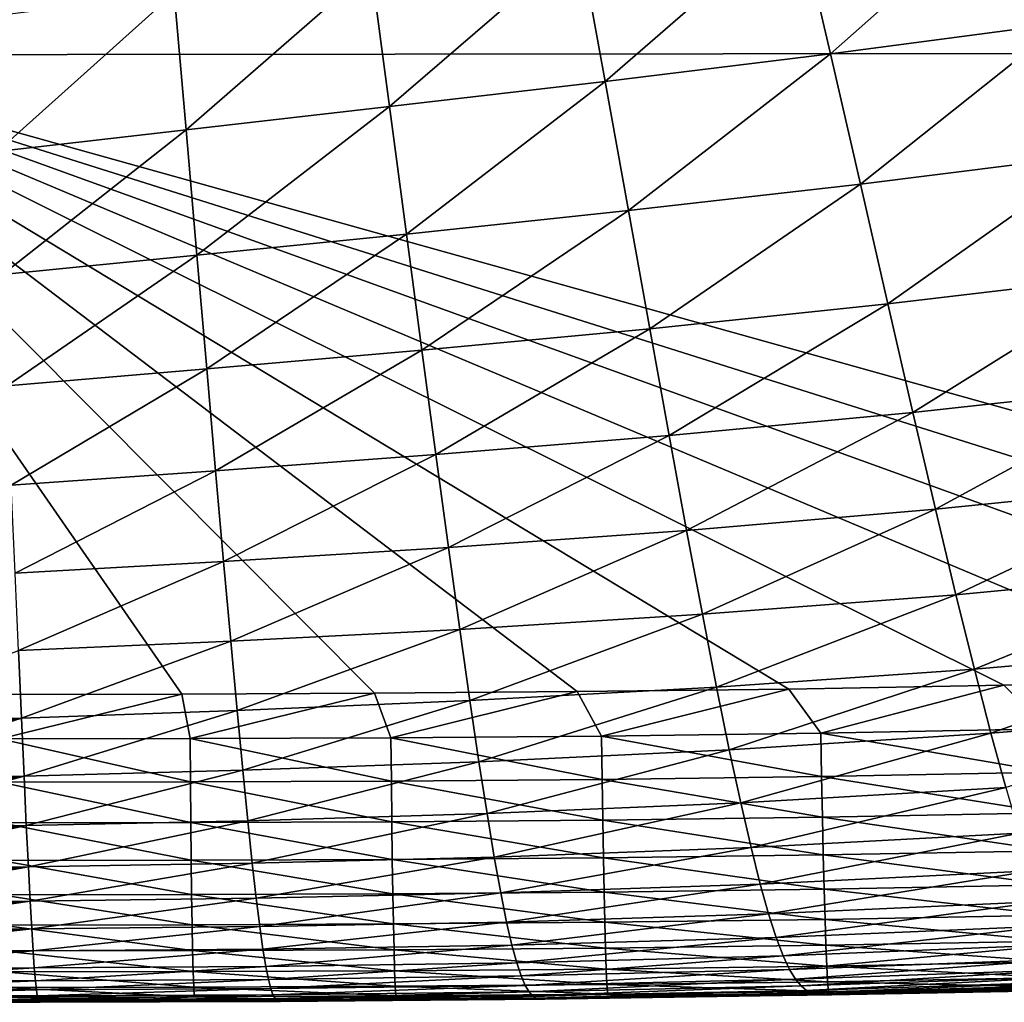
# Model space of a CAD drawing. Header units: metres. Extents: x -104 to 104, y -68 to 90.
# Tile 229 of 256: x 85.96 to 89.17, y 36.69 to 39.9. Entities that reach past the tile are written whole.
import ezdxf

# ---------------------------------------------------------------- set-up
doc = ezdxf.new("R2010")
doc.units = ezdxf.units.M
doc.layers.add('solid_FIT-BATH-153_SW0002', color=7, linetype='CONTINUOUS')

msp = doc.modelspace()

# ---------------------------------------------------------------- linework, layer by layer
at = {"layer": 'solid_FIT-BATH-153_SW0002'}
for points in [[(85.039665, 39.784367, 16.539719), (87.52417, 44.988106, 16.558586), (79.768669, 44.983898, 16.469151)], [(85.039665, 39.784367, 16.539719), (92.533432, 39.791576, 16.643263), (87.52417, 44.988106, 16.558586)], [(92.533432, 39.791576, 16.643263), (95.279671, 44.99313, 16.665361), (87.52417, 44.988106, 16.558586)], [(88.495743, 40.242943, -18.161312), (89.229561, 40.343338, -18.160599), (88.60186, 39.787449, -17.766193)], [(89.229561, 40.343338, -18.160599), (89.360046, 39.887745, -17.76948), (88.60186, 39.787449, -17.766193)], [(87.784515, 40.151249, -18.157404), (88.495743, 40.242943, -18.161312), (87.867058, 39.697376, -17.757502)], [(88.495743, 40.242943, -18.161312), (88.60186, 39.787449, -17.766193), (87.867058, 39.697376, -17.757502)], [(87.103325, 40.066319, -18.148651), (87.784515, 40.151249, -18.157404), (87.1633, 39.615471, -17.743227)], [(87.784515, 40.151249, -18.157404), (87.867058, 39.697376, -17.757502), (87.1633, 39.615471, -17.743227)], [(86.460442, 39.986572, -18.134842), (87.103325, 40.066319, -18.148651), (86.499023, 39.539909, -17.723307)], [(87.103325, 40.066319, -18.148651), (87.1633, 39.615471, -17.743227), (86.499023, 39.539909, -17.723307)], [(85.86425, 39.910503, -18.115767), (86.460442, 39.986572, -18.134842), (85.882797, 39.468903, -17.697695)], [(86.460442, 39.986572, -18.134842), (86.499023, 39.539909, -17.723307), (85.882797, 39.468903, -17.697695)], [(88.60186, 39.787449, -17.766193), (89.360046, 39.887745, -17.76948), (88.699661, 39.362358, -17.31007)], [(89.360046, 39.887745, -17.76948), (89.480415, 39.460415, -17.316542), (88.699661, 39.362358, -17.31007)], [(91.998947, 37.841114, 16.636776), (92.533432, 39.791576, 16.643263), (85.039665, 39.784367, 16.539719)], [(91.321701, 37.80249, 16.626656), (91.998947, 37.841114, 16.636776), (85.039665, 39.784367, 16.539719)], [(90.610786, 37.771179, 16.616184), (91.321701, 37.80249, 16.626656), (85.039665, 39.784367, 16.539719)], [(89.882706, 37.746689, 16.605629), (90.610786, 37.771179, 16.616184), (85.039665, 39.784367, 16.539719)], [(89.168228, 37.727592, 16.595432), (89.882706, 37.746689, 16.605629), (85.039665, 39.784367, 16.539719)], [(88.466019, 37.71476, 16.585569), (89.168228, 37.727592, 16.595432), (85.039665, 39.784367, 16.539719)], [(87.775406, 37.707214, 16.576021), (88.466019, 37.71476, 16.585569), (85.039665, 39.784367, 16.539719)], [(87.113815, 37.702015, 16.567015), (87.775406, 37.707214, 16.576021), (85.039665, 39.784367, 16.539719)], [(86.485527, 37.698437, 16.558586), (87.113815, 37.702015, 16.567015), (85.039665, 39.784367, 16.539719)], [(85.885056, 37.697407, 16.550648), (86.485527, 37.698437, 16.558586), (85.039665, 39.784367, 16.539719)], [(87.867058, 39.697376, -17.757502), (88.60186, 39.787449, -17.766193), (87.943031, 39.276173, -17.297663)], [(88.60186, 39.787449, -17.766193), (88.699661, 39.362358, -17.31007), (87.943031, 39.276173, -17.297663)], [(87.1633, 39.615471, -17.743227), (87.867058, 39.697376, -17.757502), (87.218384, 39.199669, -17.279194)], [(87.867058, 39.697376, -17.757502), (87.943031, 39.276173, -17.297663), (87.218384, 39.199669, -17.279194)], [(86.499023, 39.539909, -17.723307), (87.1633, 39.615471, -17.743227), (86.534355, 39.130737, -17.254749)], [(87.1633, 39.615471, -17.743227), (87.218384, 39.199669, -17.279194), (86.534355, 39.130737, -17.254749)], [(85.882797, 39.468903, -17.697695), (86.499023, 39.539909, -17.723307), (85.899719, 39.067287, -17.22444)], [(86.499023, 39.539909, -17.723307), (86.534355, 39.130737, -17.254749), (85.899719, 39.067287, -17.22444)], [(88.699661, 39.362358, -17.31007), (89.480415, 39.460415, -17.316542), (88.789169, 38.971786, -16.788404)], [(89.480415, 39.460415, -17.316542), (89.590729, 39.066238, -16.79705), (88.789169, 38.971786, -16.788404)], [(87.943031, 39.276173, -17.297663), (88.699661, 39.362358, -17.31007), (88.012428, 38.890797, -16.773594)], [(88.699661, 39.362358, -17.31007), (88.789169, 38.971786, -16.788404), (88.012428, 38.890797, -16.773594)], [(87.218384, 39.199669, -17.279194), (87.943031, 39.276173, -17.297663), (87.268562, 38.820927, -16.752546)], [(87.943031, 39.276173, -17.297663), (88.012428, 38.890797, -16.773594), (87.268562, 38.820927, -16.752546)], [(86.534355, 39.130737, -17.254749), (87.218384, 39.199669, -17.279194), (86.566414, 38.759785, -16.72547)], [(87.218384, 39.199669, -17.279194), (87.268562, 38.820927, -16.752546), (86.566414, 38.759785, -16.72547)], [(85.899719, 39.067287, -17.22444), (86.534355, 39.130737, -17.254749), (85.914986, 38.704964, -16.692612)], [(86.534355, 39.130737, -17.254749), (86.566414, 38.759785, -16.72547), (85.914986, 38.704964, -16.692612)], [(88.789169, 38.971786, -16.788404), (89.590729, 39.066238, -16.79705), (88.870712, 38.618088, -16.197866)], [(89.590729, 39.066238, -16.79705), (89.691345, 38.708172, -16.207617), (88.870712, 38.618088, -16.197866)], [(88.012428, 38.890797, -16.773594), (88.789169, 38.971786, -16.788404), (88.075531, 38.542881, -16.182014)], [(88.789169, 38.971786, -16.788404), (88.870712, 38.618088, -16.197866), (88.075531, 38.542881, -16.182014)], [(87.268562, 38.820927, -16.752546), (88.012428, 38.890797, -16.773594), (87.314072, 38.480042, -16.160046)], [(88.012428, 38.890797, -16.773594), (88.075531, 38.542881, -16.182014), (87.314072, 38.480042, -16.160046)], [(86.566414, 38.759785, -16.72547), (87.268562, 38.820927, -16.752546), (86.595398, 38.426918, -16.132259)], [(87.268562, 38.820927, -16.752546), (87.314072, 38.480042, -16.160046), (86.595398, 38.426918, -16.132259)], [(85.914986, 38.704964, -16.692612), (86.566414, 38.759785, -16.72547), (85.928726, 38.380806, -16.099009)], [(86.566414, 38.759785, -16.72547), (86.595398, 38.426918, -16.132259), (85.928726, 38.380806, -16.099009)], [(88.870712, 38.618088, -16.197866), (89.691345, 38.708172, -16.207617), (88.944656, 38.301914, -15.536244)], [(89.691345, 38.708172, -16.207617), (89.782707, 38.387291, -15.546117), (88.944656, 38.301914, -15.536244)], [(88.075531, 38.542881, -16.182014), (88.870712, 38.618088, -16.197866), (88.132652, 38.232574, -15.520586)], [(88.870712, 38.618088, -16.197866), (88.944656, 38.301914, -15.536244), (88.132652, 38.232574, -15.520586)], [(87.314072, 38.480042, -16.160046), (88.075531, 38.542881, -16.182014), (87.355141, 38.176632, -15.499174)], [(88.075531, 38.542881, -16.182014), (88.132652, 38.232574, -15.520586), (87.355141, 38.176632, -15.499174)], [(86.595398, 38.426918, -16.132259), (87.314072, 38.480042, -16.160046), (86.621452, 38.131172, -15.47237)], [(87.314072, 38.480042, -16.160046), (87.355141, 38.176632, -15.499174), (86.621452, 38.131172, -15.47237)], [(85.928726, 38.380806, -16.099009), (86.595398, 38.426918, -16.132259), (85.941017, 38.093246, -15.440593)], [(86.595398, 38.426918, -16.132259), (86.621452, 38.131172, -15.47237), (85.941017, 38.093246, -15.440593)], [(88.944656, 38.301914, -15.536244), (89.782707, 38.387291, -15.546117), (89.011444, 38.023228, -14.80164)], [(89.782707, 38.387291, -15.546117), (89.865303, 38.103924, -14.810777), (89.011444, 38.023228, -14.80164)], [(88.132652, 38.232574, -15.520586), (88.944656, 38.301914, -15.536244), (88.184128, 37.959469, -14.787223)], [(88.944656, 38.301914, -15.536244), (89.011444, 38.023228, -14.80164), (88.184128, 37.959469, -14.787223)], [(87.355141, 38.176632, -15.499174), (88.132652, 38.232574, -15.520586), (87.392052, 37.909851, -14.767597)], [(88.132652, 38.232574, -15.520586), (88.184128, 37.959469, -14.787223), (87.392052, 37.909851, -14.767597)], [(86.621452, 38.131172, -15.47237), (87.355141, 38.176632, -15.499174), (86.64476, 37.871269, -14.743156)], [(87.355141, 38.176632, -15.499174), (87.392052, 37.909851, -14.767597), (86.64476, 37.871269, -14.743156)], [(85.941017, 38.093246, -15.440593), (86.621452, 38.131172, -15.47237), (85.951958, 37.840561, -14.714353)], [(86.621452, 38.131172, -15.47237), (86.64476, 37.871269, -14.743156), (85.951958, 37.840561, -14.714353)], [(89.011444, 38.023228, -14.80164), (89.865303, 38.103924, -14.810777), (89.071571, 37.780392, -13.992837)], [(89.865303, 38.103924, -14.810777), (89.939751, 37.856609, -14.000605), (89.071571, 37.780392, -13.992837)], [(88.184128, 37.959469, -14.787223), (89.011444, 38.023228, -14.80164), (88.2304, 37.721756, -13.980402)], [(89.011444, 38.023228, -14.80164), (89.071571, 37.780392, -13.992837), (88.2304, 37.721756, -13.980402)], [(87.392052, 37.909851, -14.767597), (88.184128, 37.959469, -14.787223), (87.42511, 37.677776, -13.963396)], [(88.184128, 37.959469, -14.787223), (88.2304, 37.721756, -13.980402), (87.42511, 37.677776, -13.963396)], [(86.64476, 37.871269, -14.743156), (87.392052, 37.909851, -14.767597), (86.665535, 37.645184, -13.942224)], [(87.392052, 37.909851, -14.767597), (87.42511, 37.677776, -13.963396), (86.665535, 37.645184, -13.942224)], [(85.951958, 37.840561, -14.714353), (86.64476, 37.871269, -14.743156), (85.961632, 37.620644, -13.917337)], [(86.64476, 37.871269, -14.743156), (86.665535, 37.645184, -13.942224), (85.961632, 37.620644, -13.917337)], [(89.071571, 37.780392, -13.992837), (89.939751, 37.856609, -14.000605), (89.125633, 37.571445, -13.108611)], [(89.939751, 37.856609, -14.000605), (90.006721, 37.643524, -13.114607), (89.125633, 37.571445, -13.108611)], [(85.951958, 37.840561, -14.714353), (85.961632, 37.620644, -13.917337), (85.32338, 37.600956, -13.889122)], [(88.2304, 37.721756, -13.980402), (89.071571, 37.780392, -13.992837), (88.271927, 37.517372, -13.098582)], [(89.071571, 37.780392, -13.992837), (89.125633, 37.571445, -13.108611), (88.271927, 37.517372, -13.098582)], [(88.570221, 37.571136, 16.576321), (89.168228, 37.727592, 16.595432), (88.466019, 37.71476, 16.585569)], [(88.570221, 37.571136, 16.576321), (89.309761, 37.585266, 16.586742), (89.168228, 37.727592, 16.595432)], [(89.309761, 37.585266, 16.586742), (89.882706, 37.746689, 16.605629), (89.168228, 37.727592, 16.595432)], [(85.89283, 37.552723, 16.540028), (86.485527, 37.698437, 16.558586), (85.885056, 37.697407, 16.550648)], [(85.89283, 37.552723, 16.540028), (86.512505, 37.553669, 16.548231), (86.485527, 37.698437, 16.558586)], [(86.512505, 37.553669, 16.548231), (87.113815, 37.702015, 16.567015), (86.485527, 37.698437, 16.558586)], [(86.512505, 37.553669, 16.548231), (87.167816, 37.556381, 16.557035), (87.113815, 37.702015, 16.567015)], [(87.167816, 37.556381, 16.557035), (87.775406, 37.707214, 16.576021), (87.113815, 37.702015, 16.567015)], [(87.167816, 37.556381, 16.557035), (87.854973, 37.561871, 16.566408), (87.775406, 37.707214, 16.576021)], [(87.42511, 37.677776, -13.963396), (88.2304, 37.721756, -13.980402), (87.454689, 37.478268, -13.084631)], [(88.2304, 37.721756, -13.980402), (88.271927, 37.517372, -13.098582), (87.454689, 37.478268, -13.084631)], [(87.854973, 37.561871, 16.566408), (88.466019, 37.71476, 16.585569), (87.775406, 37.707214, 16.576021)], [(87.854973, 37.561871, 16.566408), (88.570221, 37.571136, 16.576321), (88.466019, 37.71476, 16.585569)], [(86.665535, 37.645184, -13.942224), (87.42511, 37.677776, -13.963396), (86.684021, 37.450741, -13.06715)], [(87.42511, 37.677776, -13.963396), (87.454689, 37.478268, -13.084631), (86.684021, 37.450741, -13.06715)], [(85.961632, 37.620644, -13.917337), (86.665535, 37.645184, -13.942224), (85.970177, 37.431328, -13.046575)], [(86.665535, 37.645184, -13.942224), (86.684021, 37.450741, -13.06715), (85.970177, 37.431328, -13.046575)], [(89.125633, 37.571445, -13.108611), (90.006721, 37.643524, -13.114607), (89.17424, 37.393909, -12.146713)], [(85.323387, 37.588593, -13.837119), (85.32338, 37.600956, -13.889122), (85.961632, 37.620644, -13.917337)], [(85.323395, 37.520958, -13.538296), (85.323387, 37.588593, -13.837119), (85.961632, 37.620644, -13.917337)], [(85.32341, 37.456898, -13.23027), (85.323395, 37.520958, -13.538296), (85.961632, 37.620644, -13.917337)], [(85.32341, 37.456898, -13.23027), (85.961632, 37.620644, -13.917337), (85.323425, 37.416782, -13.023243)], [(85.961632, 37.620644, -13.917337), (85.970177, 37.431328, -13.046575), (85.323425, 37.416782, -13.023243)], [(87.856819, 37.42067, 16.535028), (87.854973, 37.561871, 16.566408), (87.167816, 37.556381, 16.557035)], [(88.572876, 37.42992, 16.54495), (88.570221, 37.571136, 16.576321), (87.854973, 37.561871, 16.566408)], [(87.856819, 37.42067, 16.535028), (88.572876, 37.42992, 16.54495), (87.854973, 37.561871, 16.566408)], [(88.271927, 37.517372, -13.098582), (89.125633, 37.571445, -13.108611), (88.309196, 37.343838, -12.13932)], [(89.125633, 37.571445, -13.108611), (89.17424, 37.393909, -12.146713), (88.309196, 37.343838, -12.13932)], [(89.313423, 37.444031, 16.555382), (89.309761, 37.585266, 16.586742), (88.570221, 37.571136, 16.576321)], [(88.572876, 37.42992, 16.54495), (89.313423, 37.444031, 16.555382), (88.570221, 37.571136, 16.576321)], [(86.513283, 37.412498, 16.516834), (86.512505, 37.553669, 16.548231), (85.89283, 37.552723, 16.540028)], [(85.893341, 37.411564, 16.508623), (86.513283, 37.412498, 16.516834), (85.89283, 37.552723, 16.540028)], [(87.169029, 37.415199, 16.525646), (87.167816, 37.556381, 16.557035), (86.512505, 37.553669, 16.548231)], [(86.513283, 37.412498, 16.516834), (87.169029, 37.415199, 16.525646), (86.512505, 37.553669, 16.548231)], [(87.169029, 37.415199, 16.525646), (87.856819, 37.42067, 16.535028), (87.167816, 37.556381, 16.557035)], [(87.454689, 37.478268, -13.084631), (88.271927, 37.517372, -13.098582), (87.48114, 37.308872, -12.128626)], [(88.271927, 37.517372, -13.098582), (88.309196, 37.343838, -12.13932), (87.48114, 37.308872, -12.128626)], [(86.684021, 37.450741, -13.06715), (87.454689, 37.478268, -13.084631), (86.700455, 37.285534, -12.114993)], [(87.454689, 37.478268, -13.084631), (87.48114, 37.308872, -12.128626), (86.700455, 37.285534, -12.114993)], [(85.970177, 37.431328, -13.046575), (86.684021, 37.450741, -13.06715), (85.977715, 37.270279, -12.098824)], [(86.684021, 37.450741, -13.06715), (86.700455, 37.285534, -12.114993), (85.977715, 37.270279, -12.098824)], [(89.317177, 37.311089, 16.504854), (89.313423, 37.444031, 16.555382), (88.572876, 37.42992, 16.54495)], [(85.323433, 37.396324, -12.913025), (85.323425, 37.416782, -13.023243), (85.970177, 37.431328, -13.046575)], [(85.323456, 37.339157, -12.586576), (85.323433, 37.396324, -12.913025), (85.970177, 37.431328, -13.046575)], [(85.323479, 37.285255, -12.250586), (85.323456, 37.339157, -12.586576), (85.970177, 37.431328, -13.046575)], [(85.323479, 37.285255, -12.250586), (85.970177, 37.431328, -13.046575), (85.323494, 37.259724, -12.08052)], [(85.970177, 37.431328, -13.046575), (85.977715, 37.270279, -12.098824), (85.323494, 37.259724, -12.08052)], [(86.514297, 37.27961, 16.466301), (86.513283, 37.412498, 16.516834), (85.893341, 37.411564, 16.508623)], [(85.894096, 37.278683, 16.458084), (86.514297, 37.27961, 16.466301), (85.893341, 37.411564, 16.508623)], [(87.170464, 37.282299, 16.475117), (87.169029, 37.415199, 16.525646), (86.513283, 37.412498, 16.516834)], [(86.514297, 37.27961, 16.466301), (87.170464, 37.282299, 16.475117), (86.513283, 37.412498, 16.516834)], [(87.858841, 37.287758, 16.484501), (87.856819, 37.42067, 16.535028), (87.169029, 37.415199, 16.525646)], [(87.170464, 37.282299, 16.475117), (87.858841, 37.287758, 16.484501), (87.169029, 37.415199, 16.525646)], [(88.575661, 37.296993, 16.494425), (88.572876, 37.42992, 16.54495), (87.856819, 37.42067, 16.535028)], [(87.858841, 37.287758, 16.484501), (88.575661, 37.296993, 16.494425), (87.856819, 37.42067, 16.535028)], [(88.575661, 37.296993, 16.494425), (89.317177, 37.311089, 16.504854), (88.572876, 37.42992, 16.54495)], [(88.309196, 37.343838, -12.13932), (89.17424, 37.393909, -12.146713), (88.342651, 37.19846, -11.09972)], [(89.17424, 37.393909, -12.146713), (89.217949, 37.245041, -11.104378), (88.342651, 37.19846, -11.09972)], [(87.48114, 37.308872, -12.128626), (88.309196, 37.343838, -12.13932), (87.504784, 37.166973, -11.092336)], [(88.309196, 37.343838, -12.13932), (88.342651, 37.19846, -11.09972), (87.504784, 37.166973, -11.092336)], [(86.700455, 37.285534, -12.114993), (87.48114, 37.308872, -12.128626), (86.715042, 37.147049, -11.082546)], [(87.48114, 37.308872, -12.128626), (87.504784, 37.166973, -11.092336), (86.715042, 37.147049, -11.082546)], [(89.320953, 37.187992, 16.436712), (89.317177, 37.311089, 16.504854), (88.575661, 37.296993, 16.494425)], [(86.515518, 37.156551, 16.398182), (86.514297, 37.27961, 16.466301), (85.894096, 37.278683, 16.458084)], [(85.895081, 37.155636, 16.389963), (86.515518, 37.156551, 16.398182), (85.894096, 37.278683, 16.458084)], [(85.977715, 37.270279, -12.098824), (86.700455, 37.285534, -12.114993), (85.984337, 37.135094, -11.070708)], [(86.700455, 37.285534, -12.114993), (86.715042, 37.147049, -11.082546), (85.984337, 37.135094, -11.070708)], [(87.172073, 37.159233, 16.406998), (87.170464, 37.282299, 16.475117), (86.514297, 37.27961, 16.466301)], [(86.515518, 37.156551, 16.398182), (87.172073, 37.159233, 16.406998), (86.514297, 37.27961, 16.466301)], [(87.861, 37.16468, 16.416378), (87.858841, 37.287758, 16.484501), (87.170464, 37.282299, 16.475117)], [(87.172073, 37.159233, 16.406998), (87.861, 37.16468, 16.416378), (87.170464, 37.282299, 16.475117)], [(88.578545, 37.173904, 16.426294), (88.575661, 37.296993, 16.494425), (87.858841, 37.287758, 16.484501)], [(87.861, 37.16468, 16.416378), (88.578545, 37.173904, 16.426294), (87.858841, 37.287758, 16.484501)], [(88.578545, 37.173904, 16.426294), (89.320953, 37.187992, 16.436712), (88.575661, 37.296993, 16.494425)], [(85.323502, 37.234478, -11.904642), (85.323494, 37.259724, -12.08052), (85.977715, 37.270279, -12.098824)], [(85.323524, 37.186687, -11.548299), (85.323502, 37.234478, -11.904642), (85.977715, 37.270279, -12.098824)], [(85.323547, 37.141823, -11.181541), (85.323524, 37.186687, -11.548299), (85.977715, 37.270279, -12.098824)], [(85.323547, 37.141823, -11.181541), (85.977715, 37.270279, -12.098824), (85.323555, 37.127529, -11.057188)], [(85.977715, 37.270279, -12.098824), (85.984337, 37.135094, -11.070708), (85.323555, 37.127529, -11.057188)], [(88.342651, 37.19846, -11.09972), (89.217949, 37.245041, -11.104378), (88.372765, 37.078548, -9.976882)], [(89.217949, 37.245041, -11.104378), (89.257378, 37.122101, -9.978838), (88.372765, 37.078548, -9.976882)], [(87.504784, 37.166973, -11.092336), (88.342651, 37.19846, -11.09972), (87.525963, 37.049953, -9.972713)], [(88.342651, 37.19846, -11.09972), (88.372765, 37.078548, -9.976882), (87.525963, 37.049953, -9.972713)], [(89.324699, 37.07629, 16.352512), (89.320953, 37.187992, 16.436712), (88.578545, 37.173904, 16.426294)], [(86.516922, 37.044876, 16.314024), (86.515518, 37.156551, 16.398182), (85.895081, 37.155636, 16.389963)], [(85.896263, 37.043968, 16.305807), (86.516922, 37.044876, 16.314024), (85.895081, 37.155636, 16.389963)], [(85.984337, 37.135094, -11.070708), (86.715042, 37.147049, -11.082546), (85.990135, 37.023376, -9.958853)], [(86.715042, 37.147049, -11.082546), (86.728004, 37.032768, -9.966601), (85.990135, 37.023376, -9.958853)], [(87.173843, 37.047546, 16.322838), (87.172073, 37.159233, 16.406998), (86.515518, 37.156551, 16.398182)], [(86.516922, 37.044876, 16.314024), (87.173843, 37.047546, 16.322838), (86.515518, 37.156551, 16.398182)], [(86.715042, 37.147049, -11.082546), (87.504784, 37.166973, -11.092336), (86.728004, 37.032768, -9.966601)], [(87.504784, 37.166973, -11.092336), (87.525963, 37.049953, -9.972713), (86.728004, 37.032768, -9.966601)], [(87.863274, 37.05299, 16.332211), (87.861, 37.16468, 16.416378), (87.172073, 37.159233, 16.406998)], [(87.173843, 37.047546, 16.322838), (87.863274, 37.05299, 16.332211), (87.172073, 37.159233, 16.406998)], [(88.581474, 37.062206, 16.342115), (88.578545, 37.173904, 16.426294), (87.861, 37.16468, 16.416378)], [(87.863274, 37.05299, 16.332211), (88.581474, 37.062206, 16.342115), (87.861, 37.16468, 16.416378)], [(88.581474, 37.062206, 16.342115), (89.324699, 37.07629, 16.352512), (88.578545, 37.173904, 16.426294)], [(85.32357, 37.099812, -10.804422), (85.323555, 37.127529, -11.057188), (85.984337, 37.135094, -11.070708)], [(85.323586, 37.060524, -10.416394), (85.32357, 37.099812, -10.804422), (85.984337, 37.135094, -11.070708)], [(85.323608, 37.023834, -10.016867), (85.323586, 37.060524, -10.416394), (85.984337, 37.135094, -11.070708)], [(85.323608, 37.023834, -10.016867), (85.984337, 37.135094, -11.070708), (85.323616, 37.018032, -9.949883)], [(85.984337, 37.135094, -11.070708), (85.990135, 37.023376, -9.958853), (85.323616, 37.018032, -9.949883)], [(88.372765, 37.078548, -9.976882), (89.257378, 37.122101, -9.978838), (88.400024, 36.981415, -8.767906)], [(89.257378, 37.122101, -9.978838), (89.293152, 37.022346, -8.767326), (88.400024, 36.981415, -8.767906)], [(86.728004, 37.032768, -9.966601), (87.525963, 37.049953, -9.972713), (86.739571, 36.940174, -8.763952)], [(87.525963, 37.049953, -9.972713), (87.545036, 36.955204, -8.766708), (86.739571, 36.940174, -8.763952)], [(87.865616, 36.954231, 16.233549), (87.863274, 37.05299, 16.332211), (87.173843, 37.047546, 16.322838)], [(87.525963, 37.049953, -9.972713), (88.372765, 37.078548, -9.976882), (87.545036, 36.955204, -8.766708)], [(88.372765, 37.078548, -9.976882), (88.400024, 36.981415, -8.767906), (87.545036, 36.955204, -8.766708)], [(88.584404, 36.963451, 16.243435), (88.581474, 37.062206, 16.342115), (87.863274, 37.05299, 16.332211)], [(87.865616, 36.954231, 16.233549), (88.584404, 36.963451, 16.243435), (87.863274, 37.05299, 16.332211)], [(89.328354, 36.977531, 16.253805), (89.324699, 37.07629, 16.352512), (88.581474, 37.062206, 16.342115)], [(88.584404, 36.963451, 16.243435), (89.328354, 36.977531, 16.253805), (88.581474, 37.062206, 16.342115)], [(85.323631, 36.989639, -9.605313), (85.323616, 37.018032, -9.949883), (85.990135, 37.023376, -9.958853)], [(85.323662, 36.957897, -9.182086), (85.323631, 36.989639, -9.605313), (85.990135, 37.023376, -9.958853)], [(85.323662, 36.957897, -9.182086), (85.990135, 37.023376, -9.958853), (85.323692, 36.929016, -8.754683)], [(85.990135, 37.023376, -9.958853), (85.995255, 36.932724, -8.75988), (85.323692, 36.929016, -8.754683)], [(86.518486, 36.946129, 16.21538), (86.516922, 37.044876, 16.314024), (85.896263, 37.043968, 16.305807)], [(85.897629, 36.945229, 16.207165), (86.518486, 36.946129, 16.21538), (85.896263, 37.043968, 16.305807)], [(85.990135, 37.023376, -9.958853), (86.728004, 37.032768, -9.966601), (85.995255, 36.932724, -8.75988)], [(86.728004, 37.032768, -9.966601), (86.739571, 36.940174, -8.763952), (85.995255, 36.932724, -8.75988)], [(87.175728, 36.948795, 16.224186), (87.173843, 37.047546, 16.322838), (86.516922, 37.044876, 16.314024)], [(86.518486, 36.946129, 16.21538), (87.175728, 36.948795, 16.224186), (86.516922, 37.044876, 16.314024)], [(87.175728, 36.948795, 16.224186), (87.865616, 36.954231, 16.233549), (87.173843, 37.047546, 16.322838)], [(88.400024, 36.981415, -8.767906), (89.293152, 37.022346, -8.767326), (88.424866, 36.904396, -7.469925)], [(89.293152, 37.022346, -8.767326), (89.325829, 36.943058, -7.467089), (88.424866, 36.904396, -7.469925)], [(86.739571, 36.940174, -8.763952), (87.545036, 36.955204, -8.766708), (86.749962, 36.866776, -7.471479)], [(87.545036, 36.955204, -8.766708), (87.562325, 36.880138, -7.471335), (86.749962, 36.866776, -7.471479)], [(87.867989, 36.869965, 16.121944), (87.865616, 36.954231, 16.233549), (87.175728, 36.948795, 16.224186)], [(87.545036, 36.955204, -8.766708), (88.400024, 36.981415, -8.767906), (87.562325, 36.880138, -7.471335)], [(88.400024, 36.981415, -8.767906), (88.424866, 36.904396, -7.469925), (87.562325, 36.880138, -7.471335)], [(88.58728, 36.879185, 16.131805), (88.584404, 36.963451, 16.243435), (87.865616, 36.954231, 16.233549)], [(87.867989, 36.869965, 16.121944), (88.58728, 36.879185, 16.131805), (87.865616, 36.954231, 16.233549)], [(89.331863, 36.893276, 16.142143), (89.328354, 36.977531, 16.253805), (88.584404, 36.963451, 16.243435)], [(88.58728, 36.879185, 16.131805), (89.331863, 36.893276, 16.142143), (88.584404, 36.963451, 16.243435)], [(85.323723, 36.901363, -8.298788), (85.323692, 36.929016, -8.754683), (85.995255, 36.932724, -8.75988)], [(85.323746, 36.87635, -7.837328), (85.323723, 36.901363, -8.298788), (85.995255, 36.932724, -8.75988)], [(85.323746, 36.87635, -7.837328), (85.995255, 36.932724, -8.75988), (85.323776, 36.858318, -7.468793)], [(85.995255, 36.932724, -8.75988), (85.999771, 36.860756, -7.470539), (85.323776, 36.858318, -7.468793)], [(86.520187, 36.861862, 16.103798), (86.518486, 36.946129, 16.21538), (85.897629, 36.945229, 16.207165)], [(85.899155, 36.860966, 16.095587), (86.520187, 36.861862, 16.103798), (85.897629, 36.945229, 16.207165)], [(85.995255, 36.932724, -8.75988), (86.739571, 36.940174, -8.763952), (85.999771, 36.860756, -7.470539)], [(86.739571, 36.940174, -8.763952), (86.749962, 36.866776, -7.471479), (85.999771, 36.860756, -7.470539)], [(87.177711, 36.864525, 16.112597), (87.175728, 36.948795, 16.224186), (86.518486, 36.946129, 16.21538)], [(86.520187, 36.861862, 16.103798), (87.177711, 36.864525, 16.112597), (86.518486, 36.946129, 16.21538)], [(87.177711, 36.864525, 16.112597), (87.867989, 36.869965, 16.121944), (87.175728, 36.948795, 16.224186)], [(88.424866, 36.904396, -7.469925), (89.325829, 36.943058, -7.467089), (88.447617, 36.844933, -6.080205)], [(89.325829, 36.943058, -7.467089), (89.355843, 36.881599, -6.075426), (88.447617, 36.844933, -6.080205)], [(87.562325, 36.880138, -7.471335), (88.424866, 36.904396, -7.469925), (87.578064, 36.822285, -6.083835)], [(88.424866, 36.904396, -7.469925), (88.447617, 36.844933, -6.080205), (87.578064, 36.822285, -6.083835)], [(89.335167, 36.825069, 16.019081), (89.331863, 36.893276, 16.142143), (88.58728, 36.879185, 16.131805)], [(85.323776, 36.853405, -7.362272), (85.323776, 36.858318, -7.468793), (85.999771, 36.860756, -7.470539)], [(85.323814, 36.832462, -6.873875), (85.323776, 36.853405, -7.362272), (85.999771, 36.860756, -7.470539)], [(85.323845, 36.813416, -6.371262), (85.323814, 36.832462, -6.873875), (85.999771, 36.860756, -7.470539)], [(85.323845, 36.813416, -6.371262), (85.999771, 36.860756, -7.470539), (85.32386, 36.803738, -6.089302)], [(85.999771, 36.860756, -7.470539), (86.003769, 36.805206, -6.088077), (85.32386, 36.803738, -6.089302)], [(86.522003, 36.793617, 15.980828), (86.520187, 36.861862, 16.103798), (85.899155, 36.860966, 16.095587)], [(85.900818, 36.792725, 15.972622), (86.522003, 36.793617, 15.980828), (85.899155, 36.860966, 16.095587)], [(85.999771, 36.860756, -7.470539), (86.749962, 36.866776, -7.471479), (86.003769, 36.805206, -6.088077)], [(86.749962, 36.866776, -7.471479), (86.759308, 36.810204, -6.086419), (86.003769, 36.805206, -6.088077)], [(87.179764, 36.796284, 15.989615), (87.177711, 36.864525, 16.112597), (86.520187, 36.861862, 16.103798)], [(86.522003, 36.793617, 15.980828), (87.179764, 36.796284, 15.989615), (86.520187, 36.861862, 16.103798)], [(86.749962, 36.866776, -7.471479), (87.562325, 36.880138, -7.471335), (86.759308, 36.810204, -6.086419)], [(87.562325, 36.880138, -7.471335), (87.578064, 36.822285, -6.083835), (86.759308, 36.810204, -6.086419)], [(87.870361, 36.801731, 15.998945), (87.867989, 36.869965, 16.121944), (87.177711, 36.864525, 16.112597)], [(87.179764, 36.796284, 15.989615), (87.870361, 36.801731, 15.998945), (87.177711, 36.864525, 16.112597)], [(88.590073, 36.810963, 16.00878), (88.58728, 36.879185, 16.131805), (87.867989, 36.869965, 16.121944)], [(87.870361, 36.801731, 15.998945), (88.590073, 36.810963, 16.00878), (87.867989, 36.869965, 16.121944)], [(88.447617, 36.844933, -6.080205), (89.355843, 36.881599, -6.075426), (88.468582, 36.800491, -4.596046)], [(89.355843, 36.881599, -6.075426), (89.383583, 36.835358, -4.589652), (88.468582, 36.800491, -4.596046)], [(88.590073, 36.810963, 16.00878), (89.335167, 36.825069, 16.019081), (88.58728, 36.879185, 16.131805)], [(87.578064, 36.822285, -6.083835), (88.447617, 36.844933, -6.080205), (87.592476, 36.779205, -4.601512)], [(88.447617, 36.844933, -6.080205), (88.468582, 36.800491, -4.596046), (87.592476, 36.779205, -4.601512)], [(88.468582, 36.800491, -4.596046), (89.383583, 36.835358, -4.589652), (88.488075, 36.768539, -3.014746)], [(89.383583, 36.835358, -4.589652), (89.409454, 36.801712, -3.007081), (88.488075, 36.768539, -3.014746)], [(89.338203, 36.774467, 15.886169), (89.335167, 36.825069, 16.019081), (88.590073, 36.810963, 16.00878)], [(85.323875, 36.796158, -5.853473), (85.32386, 36.803738, -6.089302), (86.003769, 36.805206, -6.088077)], [(85.323906, 36.78059, -5.319566), (85.323875, 36.796158, -5.853473), (86.003769, 36.805206, -6.088077)], [(85.323944, 36.766659, -4.769897), (85.323906, 36.78059, -5.319566), (86.003769, 36.805206, -6.088077)], [(85.323944, 36.766659, -4.769897), (86.003769, 36.805206, -6.088077), (85.323952, 36.763039, -4.613201)], [(86.003769, 36.805206, -6.088077), (86.007324, 36.763828, -4.609868), (85.323952, 36.763039, -4.613201)], [(86.523903, 36.742954, 15.84802), (86.522003, 36.793617, 15.980828), (85.900818, 36.792725, 15.972622)], [(85.902596, 36.742062, 15.839821), (86.523903, 36.742954, 15.84802), (85.900818, 36.792725, 15.972622)], [(86.003769, 36.805206, -6.088077), (86.759308, 36.810204, -6.086419), (86.007324, 36.763828, -4.609868)], [(86.759308, 36.810204, -6.086419), (86.767776, 36.768116, -4.606099), (86.007324, 36.763828, -4.609868)], [(87.181839, 36.745625, 15.856793), (87.179764, 36.796284, 15.989615), (86.522003, 36.793617, 15.980828)], [(86.523903, 36.742954, 15.84802), (87.181839, 36.745625, 15.856793), (86.522003, 36.793617, 15.980828)], [(86.759308, 36.810204, -6.086419), (87.578064, 36.822285, -6.083835), (86.767776, 36.768116, -4.606099)], [(87.578064, 36.822285, -6.083835), (87.592476, 36.779205, -4.601512), (86.767776, 36.768116, -4.606099)], [(87.872696, 36.751083, 15.866103), (87.870361, 36.801731, 15.998945), (87.179764, 36.796284, 15.989615)], [(87.181839, 36.745625, 15.856793), (87.872696, 36.751083, 15.866103), (87.179764, 36.796284, 15.989615)], [(87.592476, 36.779205, -4.601512), (88.468582, 36.800491, -4.596046), (87.605782, 36.748455, -3.021668)], [(88.468582, 36.800491, -4.596046), (88.488075, 36.768539, -3.014746), (87.605782, 36.748455, -3.021668)], [(88.59272, 36.760334, 15.875909), (88.590073, 36.810963, 16.00878), (87.870361, 36.801731, 15.998945)], [(87.872696, 36.751083, 15.866103), (88.59272, 36.760334, 15.875909), (87.870361, 36.801731, 15.998945)], [(88.488075, 36.768539, -3.014746), (89.409454, 36.801712, -3.007081), (88.506401, 36.746548, -1.33361)], [(89.409454, 36.801712, -3.007081), (89.433861, 36.778049, -1.325034), (88.506401, 36.746548, -1.33361)], [(88.59272, 36.760334, 15.875909), (89.338203, 36.774467, 15.886169), (88.590073, 36.810963, 16.00878)], [(85.323975, 36.754269, -4.204041), (85.323952, 36.763039, -4.613201), (86.007324, 36.763828, -4.609868)], [(85.324013, 36.74332, -3.621067), (85.323975, 36.754269, -4.204041), (86.007324, 36.763828, -4.609868)], [(85.324013, 36.74332, -3.621067), (86.007324, 36.763828, -4.609868), (85.324043, 36.733978, -3.038058)], [(86.007324, 36.763828, -4.609868), (86.010498, 36.734383, -3.033283), (85.324043, 36.733978, -3.038058)], [(86.007324, 36.763828, -4.609868), (86.767776, 36.768116, -4.606099), (86.010498, 36.734383, -3.033283)], [(86.767776, 36.768116, -4.606099), (86.775497, 36.738171, -3.027845), (86.010498, 36.734383, -3.033283)], [(86.767776, 36.768116, -4.606099), (87.592476, 36.779205, -4.601512), (86.775497, 36.738171, -3.027845)], [(87.592476, 36.779205, -4.601512), (87.605782, 36.748455, -3.021668), (86.775497, 36.738171, -3.027845)], [(87.605782, 36.748455, -3.021668), (88.488075, 36.768539, -3.014746), (87.61821, 36.7276, -1.34161)], [(88.488075, 36.768539, -3.014746), (88.506401, 36.746548, -1.33361), (87.61821, 36.7276, -1.34161)], [(87.872696, 36.751083, 15.866103), (88.595184, 36.728848, 15.734743), (88.59272, 36.760334, 15.875909)], [(88.506401, 36.746548, -1.33361), (89.433861, 36.778049, -1.325034), (88.523773, 36.732216, 0.44948)], [(89.433861, 36.778049, -1.325034), (89.457085, 36.76202, 0.458582), (88.523773, 36.732216, 0.44948)], [(88.523773, 36.732216, 0.44948), (89.457085, 36.76202, 0.458582), (88.540276, 36.723724, 2.335479)], [(89.457085, 36.76202, 0.458582), (89.47921, 36.751808, 2.344671), (88.540276, 36.723724, 2.335479)], [(88.59272, 36.760334, 15.875909), (89.340927, 36.743015, 15.744962), (89.338203, 36.774467, 15.886169)], [(88.59272, 36.760334, 15.875909), (88.595184, 36.728848, 15.734743), (89.340927, 36.743015, 15.744962)], [(85.324043, 36.733711, -3.019981), (85.324043, 36.733978, -3.038058), (86.010498, 36.734383, -3.033283)], [(85.324081, 36.725342, -2.399515), (85.324043, 36.733711, -3.019981), (86.010498, 36.734383, -3.033283)], [(85.324112, 36.718121, -1.759097), (85.324081, 36.725342, -2.399515), (86.010498, 36.734383, -3.033283)], [(85.324112, 36.718121, -1.759097), (86.010498, 36.734383, -3.033283), (85.324135, 36.714275, -1.362027)], [(86.010498, 36.734383, -3.033283), (86.013374, 36.714626, -1.355702), (85.324135, 36.714275, -1.362027)], [(85.902596, 36.742062, 15.839821), (86.525864, 36.711414, 15.706922), (86.523903, 36.742954, 15.84802)], [(85.902596, 36.742062, 15.839821), (85.904472, 36.710518, 15.69873), (86.525864, 36.711414, 15.706922)], [(86.010498, 36.734383, -3.033283), (86.775497, 36.738171, -3.027845), (86.013374, 36.714626, -1.355702)], [(86.775497, 36.738171, -3.027845), (86.782631, 36.718018, -1.348988), (86.013374, 36.714626, -1.355702)], [(86.523903, 36.742954, 15.84802), (87.183929, 36.714096, 15.715682), (87.181839, 36.745625, 15.856793)], [(86.523903, 36.742954, 15.84802), (86.525864, 36.711414, 15.706922), (87.183929, 36.714096, 15.715682)], [(86.775497, 36.738171, -3.027845), (87.605782, 36.748455, -3.021668), (86.782631, 36.718018, -1.348988)], [(87.605782, 36.748455, -3.021668), (87.61821, 36.7276, -1.34161), (86.782631, 36.718018, -1.348988)], [(86.782631, 36.718018, -1.348988), (87.61821, 36.7276, -1.34161), (86.789284, 36.705502, 0.432612)], [(87.61821, 36.7276, -1.34161), (87.629921, 36.714401, 0.440797), (86.789284, 36.705502, 0.432612)], [(87.181839, 36.745625, 15.856793), (87.874947, 36.71957, 15.72497), (87.872696, 36.751083, 15.866103)], [(87.181839, 36.745625, 15.856793), (87.183929, 36.714096, 15.715682), (87.874947, 36.71957, 15.72497)], [(87.61821, 36.7276, -1.34161), (88.506401, 36.746548, -1.33361), (87.629921, 36.714401, 0.440797)], [(88.506401, 36.746548, -1.33361), (88.523773, 36.732216, 0.44948), (87.629921, 36.714401, 0.440797)], [(87.629921, 36.714401, 0.440797), (88.523773, 36.732216, 0.44948), (87.640991, 36.707039, 2.326563)], [(88.523773, 36.732216, 0.44948), (88.540276, 36.723724, 2.335479), (87.640991, 36.707039, 2.326563)], [(87.872696, 36.751083, 15.866103), (87.874947, 36.71957, 15.72497), (88.595184, 36.728848, 15.734743)], [(88.560989, 36.717316, 15.586481), (88.595184, 36.728848, 15.734743), (87.874947, 36.71957, 15.72497)], [(88.540276, 36.723724, 2.335479), (89.47921, 36.751808, 2.344671), (88.555939, 36.719345, 4.325165)], [(89.47921, 36.751808, 2.344671), (89.500237, 36.745697, 4.333966), (88.555939, 36.719345, 4.325165)], [(88.555939, 36.719345, 4.325165), (89.500237, 36.745697, 4.333966), (88.570618, 36.717678, 6.419024)], [(88.560989, 36.717316, 15.586481), (89.182144, 36.728611, 15.594942), (88.595184, 36.728848, 15.734743)], [(88.606262, 36.718163, 13.328844), (89.182144, 36.728611, 15.594942), (88.560989, 36.717316, 15.586481)], [(89.500237, 36.745697, 4.333966), (89.519981, 36.742332, 6.426958), (88.570618, 36.717678, 6.419024)], [(88.570618, 36.717678, 6.419024), (89.519981, 36.742332, 6.426958), (88.584076, 36.717491, 8.617406)], [(89.519981, 36.742332, 6.426958), (89.538109, 36.740536, 8.624021), (88.584076, 36.717491, 8.617406)], [(88.584076, 36.717491, 8.617406), (89.538109, 36.740536, 8.624021), (88.596054, 36.717823, 10.920606)], [(89.182144, 36.728611, 15.594942), (89.340927, 36.743015, 15.744962), (88.595184, 36.728848, 15.734743)], [(89.538109, 36.740536, 8.624021), (89.554207, 36.739418, 10.925545), (88.596054, 36.717823, 10.920606)], [(88.596054, 36.717823, 10.920606), (89.554207, 36.739418, 10.925545), (88.606262, 36.718163, 13.328844)], [(89.554207, 36.739418, 10.925545), (89.567772, 36.738556, 13.331955), (88.606262, 36.718163, 13.328844)], [(88.606262, 36.718163, 13.328844), (89.567772, 36.738556, 13.331955), (89.182144, 36.728611, 15.594942)], [(85.32415, 36.711983, -1.099748), (85.324135, 36.714275, -1.362027), (86.013374, 36.714626, -1.355702)], [(85.324188, 36.706875, -0.422692), (85.32415, 36.711983, -1.099748), (86.013374, 36.714626, -1.355702)], [(85.324219, 36.702728, 0.270819), (85.324188, 36.706875, -0.422692), (86.013374, 36.714626, -1.355702)], [(85.324219, 36.702728, 0.270819), (86.013374, 36.714626, -1.355702), (85.324226, 36.701977, 0.417727)], [(86.013374, 36.714626, -1.355702), (86.016006, 36.702457, 0.425006), (85.324226, 36.701977, 0.417727)], [(85.324257, 36.699455, 0.98282), (85.324226, 36.701977, 0.417727), (86.016006, 36.702457, 0.425006)], [(85.324287, 36.696972, 1.713396), (85.324257, 36.699455, 0.98282), (86.016006, 36.702457, 0.425006)], [(85.324287, 36.696972, 1.713396), (86.016006, 36.702457, 0.425006), (85.324318, 36.695522, 2.302642)], [(86.016006, 36.702457, 0.425006), (86.018433, 36.696072, 2.309978), (85.324318, 36.695522, 2.302642)], [(85.324326, 36.695206, 2.460766), (85.324318, 36.695522, 2.302642), (86.018433, 36.696072, 2.309978)], [(85.324356, 36.694061, 3.222982), (85.324326, 36.695206, 2.460766), (86.018433, 36.696072, 2.309978)], [(85.324387, 36.693455, 3.998624), (85.324356, 36.694061, 3.222982), (86.018433, 36.696072, 2.309978)], [(85.324387, 36.693455, 3.998624), (86.018433, 36.696072, 2.309978), (85.324402, 36.693344, 4.29272)], [(86.018433, 36.696072, 2.309978), (86.020683, 36.693729, 4.300177), (85.324402, 36.693344, 4.29272)], [(85.324493, 36.694458, 7.253222), (85.324471, 36.693874, 6.415935), (86.022774, 36.693985, 6.396123)], [(85.324501, 36.696293, 9.858746), (85.324493, 36.695732, 8.974037), (86.024643, 36.695534, 8.598124)], [(85.324493, 36.695732, 8.974037), (85.324501, 36.695465, 8.592007), (86.024643, 36.695534, 8.598124)], [(85.324501, 36.695107, 8.105878), (85.324493, 36.694458, 7.253222), (86.022774, 36.693985, 6.396123)], [(85.324547, 36.6968, 10.761084), (85.324501, 36.696293, 9.858746), (86.024643, 36.695534, 8.598124)], [(86.022774, 36.693985, 6.396123), (86.024643, 36.695534, 8.598124), (85.324501, 36.695465, 8.592007)], [(85.324501, 36.695107, 8.105878), (86.022774, 36.693985, 6.396123), (85.324501, 36.695465, 8.592007)], [(85.324547, 36.6968, 10.761084), (86.024643, 36.695534, 8.598124), (85.324554, 36.696873, 10.901508)], [(85.324646, 36.697254, 11.681921), (85.324554, 36.696873, 10.901508), (86.026352, 36.697357, 10.906197)], [(86.024643, 36.695534, 8.598124), (86.026352, 36.697357, 10.906197), (85.324554, 36.696873, 10.901508)], [(85.324783, 36.697659, 12.620613), (85.324646, 36.697254, 11.681921), (86.026352, 36.697357, 10.906197)], [(85.324783, 36.697659, 12.620613), (86.026352, 36.697357, 10.906197), (85.324905, 36.697926, 13.316823)], [(85.324959, 36.698021, 13.577066), (85.324905, 36.697926, 13.316823), (86.028099, 36.698872, 13.319891)], [(86.026352, 36.697357, 10.906197), (86.028099, 36.698872, 13.319891), (85.324905, 36.697926, 13.316823)], [(85.325165, 36.698345, 14.551336), (85.324959, 36.698021, 13.577066), (86.028099, 36.698872, 13.319891)], [(85.325165, 36.698345, 14.551336), (86.028099, 36.698872, 13.319891), (85.325409, 36.699547, 15.543477)], [(86.028099, 36.698872, 13.319891), (85.797142, 36.69949, 15.549755), (85.325409, 36.699547, 15.543477)], [(85.797142, 36.69949, 15.549755), (86.304504, 36.699917, 15.556384), (85.904472, 36.710518, 15.69873)], [(86.028099, 36.698872, 13.319891), (86.304504, 36.699917, 15.556384), (85.797142, 36.69949, 15.549755)], [(86.304504, 36.699917, 15.556384), (86.525864, 36.711414, 15.706922), (85.904472, 36.710518, 15.69873)], [(86.013374, 36.714626, -1.355702), (86.782631, 36.718018, -1.348988), (86.016006, 36.702457, 0.425006)], [(86.782631, 36.718018, -1.348988), (86.789284, 36.705502, 0.432612), (86.016006, 36.702457, 0.425006)], [(86.016006, 36.702457, 0.425006), (86.789284, 36.705502, 0.432612), (86.018433, 36.696072, 2.309978)], [(86.789284, 36.705502, 0.432612), (86.795517, 36.698795, 2.318027), (86.018433, 36.696072, 2.309978)], [(86.018433, 36.696072, 2.309978), (86.795517, 36.698795, 2.318027), (86.020683, 36.693729, 4.300177)], [(86.795517, 36.698795, 2.318027), (86.801376, 36.696163, 4.308156), (86.020683, 36.693729, 4.300177)], [(86.020683, 36.693729, 4.300177), (86.801376, 36.696163, 4.308156), (86.022774, 36.693985, 6.396123)], [(86.022774, 36.693985, 6.396123), (86.806831, 36.696171, 6.403502), (86.024643, 36.695534, 8.598124)], [(86.801376, 36.696163, 4.308156), (86.806831, 36.696171, 6.403502), (86.022774, 36.693985, 6.396123)], [(86.024643, 36.695534, 8.598124), (86.811806, 36.697525, 8.604376), (86.026352, 36.697357, 10.906197)], [(86.806831, 36.696171, 6.403502), (86.811806, 36.697525, 8.604376), (86.024643, 36.695534, 8.598124)], [(86.026352, 36.697357, 10.906197), (86.816269, 36.699207, 10.910885), (86.028099, 36.698872, 13.319891)], [(86.811806, 36.697525, 8.604376), (86.816269, 36.699207, 10.910885), (86.026352, 36.697357, 10.906197)], [(86.028099, 36.698872, 13.319891), (86.820313, 36.700634, 13.322803), (86.304504, 36.699917, 15.556384)], [(86.816269, 36.699207, 10.910885), (86.820313, 36.700634, 13.322803), (86.028099, 36.698872, 13.319891)], [(86.304504, 36.699917, 15.556384), (86.840317, 36.701378, 15.563366), (86.525864, 36.711414, 15.706922)], [(86.820313, 36.700634, 13.322803), (86.840317, 36.701378, 15.563366), (86.304504, 36.699917, 15.556384)], [(86.840317, 36.701378, 15.563366), (87.183929, 36.714096, 15.715682), (86.525864, 36.711414, 15.706922)], [(86.789284, 36.705502, 0.432612), (87.629921, 36.714401, 0.440797), (86.795517, 36.698795, 2.318027)], [(87.629921, 36.714401, 0.440797), (87.640991, 36.707039, 2.326563), (86.795517, 36.698795, 2.318027)], [(86.795517, 36.698795, 2.318027), (87.640991, 36.707039, 2.326563), (86.801376, 36.696163, 4.308156)], [(87.640991, 36.707039, 2.326563), (87.651459, 36.703777, 4.316524), (86.801376, 36.696163, 4.308156)], [(86.801376, 36.696163, 4.308156), (87.651459, 36.703777, 4.316524), (86.806831, 36.696171, 6.403502)], [(87.651459, 36.703777, 4.316524), (87.661255, 36.703194, 6.411171), (86.806831, 36.696171, 6.403502)], [(86.806831, 36.696171, 6.403502), (87.661255, 36.703194, 6.411171), (86.811806, 36.697525, 8.604376)], [(86.811806, 36.697525, 8.604376), (87.670212, 36.704014, 8.61083), (86.816269, 36.699207, 10.910885)], [(87.661255, 36.703194, 6.411171), (87.670212, 36.704014, 8.61083), (86.811806, 36.697525, 8.604376)], [(86.816269, 36.699207, 10.910885), (87.6782, 36.705246, 10.915704), (86.820313, 36.700634, 13.322803)], [(87.670212, 36.704014, 8.61083), (87.6782, 36.705246, 10.915704), (86.816269, 36.699207, 10.910885)], [(86.820313, 36.700634, 13.322803), (87.685158, 36.706314, 13.32579), (86.840317, 36.701378, 15.563366)], [(87.6782, 36.705246, 10.915704), (87.685158, 36.706314, 13.32579), (86.820313, 36.700634, 13.322803)], [(86.840317, 36.701378, 15.563366), (87.39257, 36.704384, 15.570702), (87.183929, 36.714096, 15.715682)], [(87.685158, 36.706314, 13.32579), (87.39257, 36.704384, 15.570702), (86.840317, 36.701378, 15.563366)], [(87.39257, 36.704384, 15.570702), (87.874947, 36.71957, 15.72497), (87.183929, 36.714096, 15.715682)], [(87.39257, 36.704384, 15.570702), (87.962448, 36.709461, 15.5784), (87.874947, 36.71957, 15.72497)], [(87.685158, 36.706314, 13.32579), (87.962448, 36.709461, 15.5784), (87.39257, 36.704384, 15.570702)], [(87.640991, 36.707039, 2.326563), (88.540276, 36.723724, 2.335479), (87.651459, 36.703777, 4.316524)], [(88.540276, 36.723724, 2.335479), (88.555939, 36.719345, 4.325165), (87.651459, 36.703777, 4.316524)], [(87.651459, 36.703777, 4.316524), (88.555939, 36.719345, 4.325165), (87.661255, 36.703194, 6.411171)], [(88.555939, 36.719345, 4.325165), (88.570618, 36.717678, 6.419024), (87.661255, 36.703194, 6.411171)], [(87.661255, 36.703194, 6.411171), (88.570618, 36.717678, 6.419024), (87.670212, 36.704014, 8.61083)], [(88.570618, 36.717678, 6.419024), (88.584076, 36.717491, 8.617406), (87.670212, 36.704014, 8.61083)], [(87.670212, 36.704014, 8.61083), (88.584076, 36.717491, 8.617406), (87.6782, 36.705246, 10.915704)], [(87.6782, 36.705246, 10.915704), (88.596054, 36.717823, 10.920606), (87.685158, 36.706314, 13.32579)], [(88.584076, 36.717491, 8.617406), (88.596054, 36.717823, 10.920606), (87.6782, 36.705246, 10.915704)], [(87.685158, 36.706314, 13.32579), (88.606262, 36.718163, 13.328844), (87.962448, 36.709461, 15.5784)], [(88.596054, 36.717823, 10.920606), (88.606262, 36.718163, 13.328844), (87.685158, 36.706314, 13.32579)], [(87.962448, 36.709461, 15.5784), (88.560989, 36.717316, 15.586481), (87.874947, 36.71957, 15.72497)], [(88.606262, 36.718163, 13.328844), (88.560989, 36.717316, 15.586481), (87.962448, 36.709461, 15.5784)], [(85.324417, 36.693283, 4.789018), (85.324402, 36.693344, 4.29272), (86.020683, 36.693729, 4.300177)], [(85.324448, 36.693451, 5.594663), (85.324417, 36.693283, 4.789018), (86.020683, 36.693729, 4.300177)], [(85.324448, 36.693451, 5.594663), (86.020683, 36.693729, 4.300177), (85.324471, 36.693859, 6.389211)], [(85.324471, 36.693874, 6.415935), (85.324471, 36.693859, 6.389211), (86.022774, 36.693985, 6.396123)], [(86.020683, 36.693729, 4.300177), (86.022774, 36.693985, 6.396123), (85.324471, 36.693859, 6.389211)]]:
    msp.add_3dface(points, dxfattribs=at)

doc.saveas('drawing.dxf')
